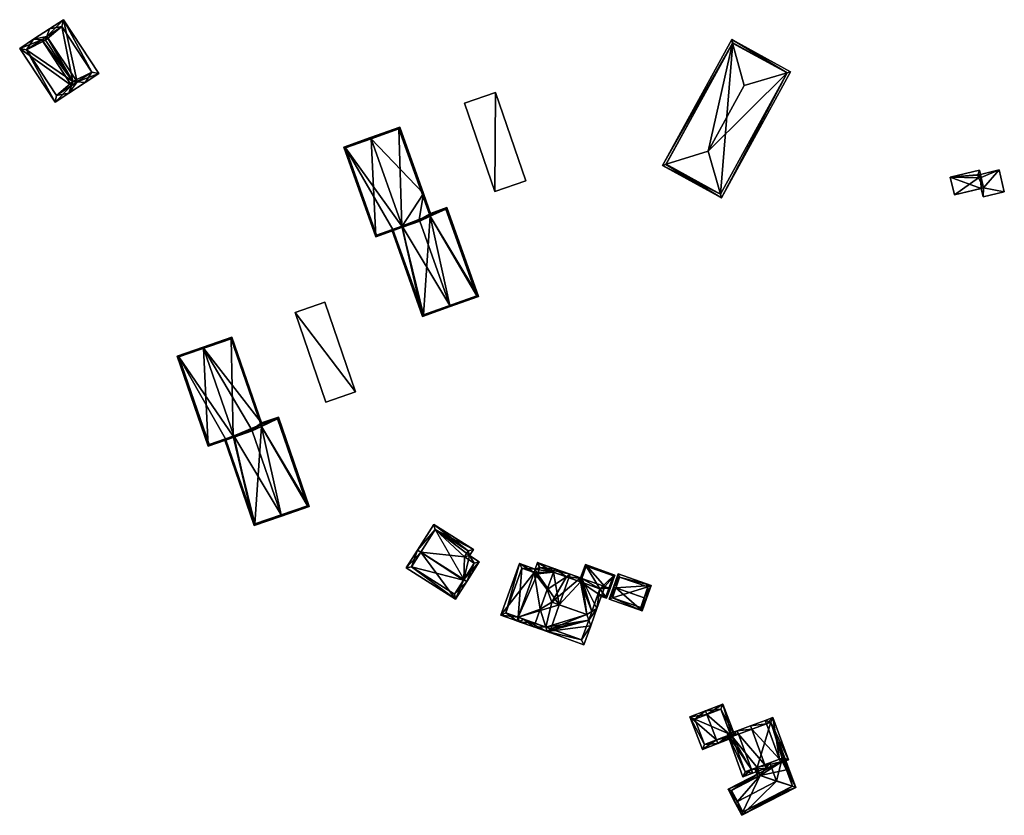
# Model space of a CAD drawing. Header units: inches. Extents: x 2558739 to 2563058, y 1133992 to 1137021.
# Tile 26 of 97: x 2560983 to 2561181, y 1134051 to 1134211. Entities that reach past the tile are written whole.
import ezdxf

# ---------------------------------------------------------------- set-up
doc = ezdxf.new("R2010")
doc.units = ezdxf.units.IN
doc.header["$MEASUREMENT"] = 0
doc.layers.add('Gebaeude Einzelhaus', color=10, linetype='Continuous')
doc.layers.add('Offenes Gebaeude', color=10, linetype='Continuous')

msp = doc.modelspace()

# ---------------------------------------------------------------- meshes
at = {"layer": 'Gebaeude Einzelhaus'}
mesh = msp.add_polyface(dxfattribs=at)
corners = [(2560988.715, 1134207.775, 393.083), (2560987.699, 1134207.104, 393.083), (2560988.469, 1134207.043, 393.44), (2560986.078, 1134207.233, 392.329), (2560989.235, 1134209.318, 392.329), (2560994.802, 1134198.684, 393.04), (2560993.148, 1134196.395, 392.289), (2560996.421, 1134198.555, 392.289), (2560993.665, 1134197.934, 393.04), (2560993.941, 1134198.753, 393.44), (2560999.165, 1134200.366, 390.358), (2560992.038, 1134211.166, 390.358), (2560997.78, 1134200.65, 390.945), (2560991.754, 1134209.781, 390.945), (2560983.275, 1134205.383, 390.358), (2560986.076, 1134207.233, 392.329), (2560990.404, 1134194.583, 390.358), (2560984.661, 1134205.099, 390.945), (2560990.688, 1134195.969, 390.946), (2560993.665, 1134197.934, 379.289), (2560997.78, 1134200.65, 379.289), (2560991.754, 1134209.781, 379.289), (2560987.699, 1134207.104, 379.289), (2560993.941, 1134198.753, 379.289), (2560988.469, 1134207.043, 379.289), (2560984.661, 1134205.099, 379.289), (2560990.688, 1134195.969, 379.289)]
mesh.append_faces([[corners[k] for k in face] for face in [(16, 18, 6), (6, 18, 8), (1, 17, 3), (3, 17, 15), (15, 17, 14), (14, 17, 16), (16, 17, 18), (1, 9, 2), (1, 8, 9), (8, 16, 6), (1, 14, 8), (8, 14, 16), (1, 3, 14), (14, 3, 15), (4, 13, 0), (12, 7, 5), (12, 10, 7), (4, 11, 13), (13, 11, 12), (12, 11, 10), (8, 5, 6), (6, 5, 7), (4, 0, 3), (3, 0, 1), (5, 0, 9), (9, 0, 2), (5, 11, 0), (0, 11, 4), (5, 10, 11), (5, 7, 10), (8, 5, 9), (8, 6, 5), (5, 6, 7), (3, 0, 4), (3, 1, 0), (0, 1, 2)]], dxfattribs={"color": 13})
mesh.append_faces([[corners[k] for k in face] for face in [(25, 23, 26), (26, 23, 19), (22, 24, 25), (25, 24, 23), (8, 18, 19), (19, 18, 26), (18, 17, 26), (26, 17, 25), (17, 22, 25), (17, 1, 22), (21, 23, 24), (21, 24, 22), (20, 23, 21), (19, 23, 20), (0, 13, 1), (1, 13, 22), (22, 13, 21), (13, 12, 21), (21, 12, 20), (12, 19, 20), (5, 8, 12), (12, 8, 19)]], dxfattribs={"color": 41})
mesh = msp.add_polyface(dxfattribs=at)
corners = [(2561124.065, 1134175.431, 399.693), (2561137.934, 1134200.684, 399.693), (2561137.253, 1134200.482, 399.901), (2561121.394, 1134184.779, 402.537), (2561128.613, 1134197.923, 402.537), (2561123.87, 1134176.114, 399.901), (2561112.245, 1134181.923, 399.693), (2561112.935, 1134182.138, 399.908), (2561126.302, 1134206.479, 399.907), (2561126.114, 1134207.175, 399.693), (2561112.925, 1134182.12, 399.899), (2561123.868, 1134176.111, 399.899), (2561137.255, 1134200.486, 399.899), (2561126.311, 1134206.496, 399.899), (2561126.311, 1134206.496, 380.897), (2561137.255, 1134200.486, 380.897), (2561112.925, 1134182.12, 380.897), (2561123.868, 1134176.111, 380.897)]
mesh.append_faces([[corners[k] for k in face] for face in [(7, 10, 6), (13, 8, 9), (7, 6, 8), (8, 6, 9), (1, 2, 12), (1, 12, 9), (9, 12, 13), (0, 11, 5), (6, 10, 0), (0, 10, 11), (0, 2, 1), (0, 5, 2), (7, 8, 6), (6, 8, 9), (7, 3, 8), (8, 3, 4), (8, 2, 9), (9, 2, 1), (8, 4, 2), (7, 5, 3), (7, 6, 5), (5, 6, 0), (0, 2, 5), (5, 2, 3), (3, 2, 4), (0, 1, 2)]], dxfattribs={"color": 13})
mesh.append_faces([[corners[k] for k in face] for face in [(14, 17, 16), (15, 17, 14), (2, 17, 15), (2, 5, 17), (5, 11, 17), (12, 2, 15), (11, 10, 17), (17, 10, 16), (10, 7, 16), (7, 14, 16), (7, 8, 14), (8, 13, 14), (13, 12, 14), (14, 12, 15)]], dxfattribs={"color": 41})
mesh = msp.add_polyface(dxfattribs=at)
corners = [(2561078.569, 1134176.681, 386.211), (2561078.756, 1134196.539, 385.737), (2561072.52, 1134194.413, 386.211), (2561084.804, 1134178.808, 385.737), (2561072.52, 1134194.413, 379.942), (2561078.756, 1134196.539, 379.942), (2561078.569, 1134176.681, 379.942), (2561084.804, 1134178.808, 379.942)]
mesh.append_faces([[corners[k] for k in face] for face in [(3, 1, 0), (0, 1, 2)]], dxfattribs={"color": 13})
mesh.append_faces([[corners[k] for k in face] for face in [(4, 5, 6), (6, 5, 7), (1, 3, 5), (5, 3, 7), (3, 6, 7), (3, 0, 6), (0, 2, 6), (6, 2, 4), (2, 1, 4), (4, 1, 5)]], dxfattribs={"color": 41})
mesh = msp.add_polyface(dxfattribs=at)
corners = [(2561053.764, 1134187.254, 398.061), (2561053.68, 1134187.489, 398.061), (2561048.314, 1134185.576, 395.928), (2561054.723, 1134167.601, 395.928), (2561060.006, 1134169.749, 398.061), (2561060.089, 1134169.515, 398.061), (2561065.53, 1134171.959, 396.014), (2561065.764, 1134172.043, 395.928), (2561065.681, 1134172.279, 395.928), (2561063.441, 1134170.974, 396.805), (2561064.263, 1134176.255, 395.928), (2561059.515, 1134189.57, 395.928), (2561063.524, 1134170.74, 396.805), (2561065.605, 1134171.746, 396.014), (2561054.874, 1134167.921, 396.021), (2561064.344, 1134175.283, 396.014), (2561059.364, 1134189.251, 396.014), (2561059.923, 1134169.719, 398.028), (2561048.634, 1134185.425, 396.022), (2561059.996, 1134169.745, 395.67), (2561059.923, 1134169.719, 395.646), (2561065.529, 1134171.959, 378.983), (2561059.364, 1134189.251, 378.983), (2561048.634, 1134185.425, 378.983), (2561054.874, 1134167.921, 378.983), (2561058.14, 1134169.084, 395.058), (2561058.14, 1134169.084, 378.983), (2561059.923, 1134169.719, 378.983), (2561065.605, 1134171.746, 378.983)]
mesh.append_faces([[corners[k] for k in face] for face in [(1, 18, 2), (2, 18, 14), (1, 0, 18), (4, 5, 17), (17, 5, 14), (14, 5, 3), (9, 12, 4), (4, 12, 5), (10, 16, 11), (11, 16, 1), (1, 16, 0), (8, 15, 10), (10, 15, 16), (8, 6, 15), (8, 7, 6), (2, 14, 3), (6, 9, 13), (9, 4, 12), (12, 4, 5), (0, 11, 1), (9, 10, 4), (4, 10, 0), (0, 10, 11), (6, 8, 9), (9, 8, 10), (6, 7, 8), (0, 3, 4), (4, 3, 5), (0, 2, 3), (0, 1, 2)]], dxfattribs={"color": 13})
mesh.append_faces([[corners[k] for k in face] for face in [(27, 21, 28), (27, 22, 21), (26, 23, 27), (27, 23, 22), (26, 24, 23), (17, 25, 20), (25, 24, 26), (17, 14, 25), (25, 14, 24), (14, 23, 24), (14, 18, 23), (0, 16, 18), (18, 16, 23), (23, 16, 22), (15, 22, 16), (15, 21, 22), (15, 6, 21), (19, 9, 4), (20, 19, 17), (17, 19, 4)]], dxfattribs={"color": 41})
mesh = msp.add_polyface(dxfattribs=at)
corners = [(2561175.634, 1134179.397, 388.94), (2561169.974, 1134179.538, 388.672), (2561170.826, 1134175.992, 389.342), (2561175.492, 1134179.988, 388.828), (2561175.805, 1134180.939, 388.672), (2561176.657, 1134177.393, 389.342), (2561176.146, 1134179.521, 388.94), (2561176.004, 1134180.111, 388.828), (2561176.657, 1134177.393, 388.94), (2561180.803, 1134176.629, 388.94), (2561179.751, 1134181.011, 388.94), (2561176.545, 1134175.606, 388.94), (2561175.492, 1134179.988, 388.94), (2561176.145, 1134177.27, 388.94), (2561169.974, 1134179.538, 384.1), (2561175.805, 1134180.939, 384.1), (2561170.826, 1134175.992, 384.1), (2561176.145, 1134177.27, 384.1), (2561176.004, 1134180.111, 384.1), (2561176.657, 1134177.393, 384.1), (2561179.751, 1134181.011, 384.1), (2561176.545, 1134175.606, 384.1), (2561180.803, 1134176.629, 384.1)]
mesh.append_faces([[corners[k] for k in face] for face in [(11, 8, 13), (6, 12, 0), (8, 10, 6), (6, 10, 12), (11, 9, 8), (8, 9, 10), (4, 3, 7), (0, 5, 6), (0, 2, 5), (4, 1, 3), (3, 1, 0), (0, 1, 2)]], dxfattribs={"color": 13})
mesh.append_faces([[corners[k] for k in face] for face in [(20, 19, 18), (19, 21, 17), (20, 22, 19), (19, 22, 21), (10, 9, 20), (20, 9, 22), (9, 11, 22), (22, 11, 21), (21, 11, 17), (17, 11, 13), (3, 0, 12), (12, 7, 3), (7, 20, 18), (12, 10, 7), (7, 10, 20), (18, 14, 15), (18, 17, 14), (14, 17, 16), (18, 19, 17), (15, 4, 18), (18, 4, 7), (8, 6, 5), (5, 13, 8), (13, 16, 17), (5, 2, 13), (13, 2, 16), (2, 1, 16), (16, 1, 14), (1, 4, 14), (14, 4, 15)]], dxfattribs={"color": 41})
mesh = msp.add_polyface(dxfattribs=at)
corners = [(2561063.524, 1134170.74, 396.805), (2561065.605, 1134171.746, 396.014), (2561063.441, 1134170.974, 396.805), (2561069.557, 1134153.819, 396.806), (2561075.296, 1134155.599, 394.738), (2561068.935, 1134173.439, 394.738), (2561065.764, 1134172.043, 395.928), (2561065.53, 1134171.959, 396.014), (2561069.641, 1134153.584, 396.806), (2561065.681, 1134172.279, 395.928), (2561058.14, 1134169.084, 395.058), (2561057.904, 1134169, 394.98), (2561064.105, 1134151.609, 394.98), (2561059.996, 1134169.745, 395.67), (2561059.923, 1134169.719, 395.646), (2561064.257, 1134151.928, 395.058), (2561068.784, 1134173.119, 394.824), (2561074.977, 1134155.75, 394.824), (2561058.14, 1134169.084, 378.983), (2561064.257, 1134151.928, 378.983), (2561074.977, 1134155.75, 378.983), (2561068.784, 1134173.119, 378.983), (2561065.53, 1134171.959, 378.983), (2561065.605, 1134171.746, 378.983), (2561059.923, 1134169.719, 378.983)]
mesh.append_faces([[corners[k] for k in face] for face in [(9, 16, 6), (17, 8, 3), (16, 4, 17), (17, 4, 8), (9, 5, 16), (16, 5, 4), (15, 11, 10), (15, 12, 11), (15, 8, 12), (15, 3, 8), (13, 0, 2), (13, 3, 0), (10, 12, 14), (14, 12, 13), (13, 12, 3), (3, 12, 8), (10, 11, 12), (6, 5, 9), (4, 3, 8), (7, 1, 6), (6, 1, 5), (5, 1, 4), (4, 1, 3), (3, 1, 0), (0, 1, 2)]], dxfattribs={"color": 13})
mesh.append_faces([[corners[k] for k in face] for face in [(21, 23, 22), (23, 19, 24), (24, 19, 18), (21, 20, 23), (23, 20, 19), (21, 22, 16), (16, 22, 6), (6, 22, 7), (16, 17, 21), (21, 17, 20), (17, 19, 20), (3, 15, 17), (17, 15, 19), (19, 15, 18), (18, 15, 10)]], dxfattribs={"color": 41})
mesh = msp.add_polyface(dxfattribs=at)
corners = [(2561026.215, 1134127.606, 397.242), (2561021.1, 1134125.581, 395.108), (2561026.295, 1134127.373, 397.242), (2561020.144, 1134145.215, 397.242), (2561014.866, 1134143.659, 395.108), (2561020.063, 1134145.45, 397.242), (2561031.652, 1134129.908, 395.195), (2561031.888, 1134129.99, 395.108), (2561031.806, 1134130.226, 395.108), (2561025.866, 1134147.453, 395.108), (2561029.82, 1134128.851, 395.916), (2561029.901, 1134128.616, 395.916), (2561031.783, 1134129.529, 395.195), (2561015.184, 1134143.504, 395.205), (2561021.255, 1134125.899, 395.205), (2561026.129, 1134127.576, 397.207), (2561025.711, 1134147.135, 395.195), (2561026.203, 1134127.602, 394.603), (2561026.129, 1134127.576, 394.576), (2561025.711, 1134147.135, 377.992), (2561031.652, 1134129.908, 377.992), (2561015.184, 1134143.504, 377.992), (2561021.255, 1134125.899, 377.992), (2561024.568, 1134127.039, 394.009), (2561024.568, 1134127.039, 377.992), (2561026.129, 1134127.576, 377.992), (2561031.783, 1134129.529, 377.992)]
mesh.append_faces([[corners[k] for k in face] for face in [(8, 16, 9), (9, 16, 5), (5, 16, 3), (8, 6, 16), (8, 7, 6), (0, 2, 15), (10, 11, 0), (0, 11, 2), (1, 14, 2), (2, 14, 15), (4, 13, 1), (1, 13, 14), (4, 5, 13), (13, 5, 3), (6, 10, 12), (10, 0, 11), (11, 0, 2), (10, 3, 0), (3, 9, 5), (6, 8, 10), (10, 8, 3), (3, 8, 9), (6, 7, 8), (4, 3, 5), (4, 1, 3), (3, 1, 0), (0, 1, 2)]], dxfattribs={"color": 13})
mesh.append_faces([[corners[k] for k in face] for face in [(25, 20, 26), (25, 19, 20), (24, 21, 25), (25, 21, 19), (24, 22, 21), (15, 23, 18), (23, 22, 24), (15, 14, 23), (23, 14, 22), (14, 13, 22), (22, 13, 21), (3, 16, 13), (13, 16, 21), (21, 16, 19), (19, 6, 20), (19, 16, 6), (17, 10, 0), (18, 17, 15), (15, 17, 0)]], dxfattribs={"color": 41})
mesh = msp.add_polyface(dxfattribs=at)
corners = [(2561024.568, 1134127.039, 394.009), (2561024.331, 1134126.957, 393.923), (2561030.3, 1134109.646, 393.923), (2561035.708, 1134111.775, 395.916), (2561035.789, 1134111.54, 395.916), (2561026.203, 1134127.602, 394.603), (2561026.129, 1134127.576, 394.576), (2561029.901, 1134128.616, 395.916), (2561029.82, 1134128.851, 395.916), (2561031.783, 1134129.529, 395.195), (2561041.349, 1134113.456, 393.873), (2561035.166, 1134131.385, 393.873), (2561031.888, 1134129.99, 395.108), (2561031.652, 1134129.908, 395.195), (2561031.806, 1134130.226, 395.108), (2561030.455, 1134109.964, 394.009), (2561041.031, 1134113.611, 393.96), (2561035.011, 1134131.067, 393.96), (2561024.568, 1134127.039, 377.992), (2561030.455, 1134109.964, 377.992), (2561041.031, 1134113.611, 377.992), (2561035.011, 1134131.067, 377.992), (2561031.651, 1134129.908, 377.992), (2561031.651, 1134129.908, 395.195), (2561026.129, 1134127.576, 377.992), (2561031.783, 1134129.529, 377.992)]
mesh.append_faces([[corners[k] for k in face] for face in [(11, 17, 14), (14, 17, 12), (11, 16, 17), (16, 4, 3), (11, 10, 16), (16, 10, 4), (0, 15, 1), (1, 15, 2), (2, 15, 4), (4, 15, 3), (12, 11, 14), (10, 3, 4), (13, 9, 12), (12, 9, 11), (11, 9, 10), (10, 9, 3), (3, 9, 7), (7, 9, 8), (5, 7, 8), (5, 3, 7), (0, 2, 6), (6, 2, 5), (5, 2, 3), (3, 2, 4), (0, 1, 2)]], dxfattribs={"color": 13})
mesh.append_faces([[corners[k] for k in face] for face in [(19, 25, 20), (20, 25, 21), (21, 25, 22), (18, 24, 19), (19, 24, 25), (21, 22, 17), (17, 22, 12), (12, 22, 23), (17, 16, 21), (21, 16, 20), (16, 19, 20), (3, 15, 16), (16, 15, 19), (19, 15, 18), (18, 15, 0)]], dxfattribs={"color": 41})
mesh = msp.add_polyface(dxfattribs=at)
corners = [(2561070.715, 1134094.836, 385.819), (2561072.994, 1134098.423, 388.176), (2561072.364, 1134098.822, 388.176), (2561063.734, 1134104.311, 388.176), (2561060.821, 1134101.126, 385.819), (2561063.101, 1134104.713, 388.176), (2561061.856, 1134101.356, 386.235), (2561070.485, 1134095.871, 386.235), (2561072.283, 1134098.695, 388.092), (2561066.596, 1134108.813, 385.686), (2561074.293, 1134104.808, 385.336), (2561066.366, 1134109.848, 385.336), (2561073.518, 1134103.589, 386.011), (2561063.734, 1134104.31, 388.176), (2561075.484, 1134102.338, 386.011), (2561072.995, 1134098.421, 388.176), (2561072.483, 1134103.359, 386.361), (2561073.258, 1134104.578, 385.686), (2561074.449, 1134102.108, 386.361), (2561063.734, 1134104.311, 377.463), (2561061.856, 1134101.356, 377.463), (2561070.485, 1134095.871, 377.463), (2561072.283, 1134098.695, 377.463), (2561072.364, 1134098.822, 377.463), (2561074.449, 1134102.108, 377.463), (2561072.483, 1134103.359, 377.463), (2561073.258, 1134104.578, 377.463), (2561066.596, 1134108.813, 377.463), (2561063.734, 1134104.31, 377.463)]
mesh.append_faces([[corners[k] for k in face] for face in [(18, 1, 2), (18, 15, 1), (18, 14, 15), (18, 12, 14), (11, 9, 5), (5, 9, 13), (12, 17, 10), (10, 17, 11), (11, 17, 9), (18, 16, 12), (12, 16, 17), (14, 1, 15), (12, 2, 14), (14, 2, 1), (12, 9, 2), (9, 5, 13), (9, 11, 5), (12, 10, 9), (9, 10, 11), (1, 8, 2), (0, 7, 1), (1, 7, 8), (3, 6, 5), (5, 6, 4), (4, 6, 0), (0, 6, 7), (0, 3, 4), (4, 3, 5), (0, 2, 3), (0, 1, 2)]], dxfattribs={"color": 13})
mesh.append_faces([[corners[k] for k in face] for face in [(25, 27, 26), (25, 28, 27), (25, 23, 28), (25, 24, 23), (9, 28, 13), (9, 27, 28), (9, 17, 27), (27, 17, 26), (17, 25, 26), (17, 16, 25), (16, 18, 25), (25, 18, 24), (2, 23, 18), (18, 23, 24), (19, 22, 20), (20, 22, 21), (19, 23, 22), (8, 7, 22), (22, 7, 21), (8, 23, 2), (8, 22, 23), (7, 6, 21), (21, 6, 20), (19, 6, 3), (19, 20, 6)]], dxfattribs={"color": 41})
mesh = msp.add_polyface(dxfattribs=at)
corners = [(2561088.832, 1134089.224, 385.696), (2561086.433, 1134089.283, 386.951), (2561089.108, 1134088.329, 385.387), (2561086.685, 1134089.989, 386.951), (2561089.81, 1134088.875, 385.124), (2561089.558, 1134088.169, 385.124), (2561087.708, 1134092.857, 386.951), (2561092.942, 1134099.329, 385.433), (2561090.599, 1134100.961, 386.951), (2561090.347, 1134100.255, 386.951), (2561093.723, 1134099.846, 385.124), (2561089.11, 1134096.787, 386.951), (2561093.471, 1134099.14, 385.124), (2561087.178, 1134102.181, 385.124), (2561086.72, 1134100.9, 385.124), (2561086.468, 1134100.194, 385.124), (2561083.263, 1134091.21, 385.124), (2561083.504, 1134090.328, 385.387), (2561083.011, 1134090.504, 385.124), (2561090.019, 1134094.248, 387.811), (2561087.708, 1134092.858, 386.951), (2561084.335, 1134090.828, 385.696), (2561086.685, 1134089.99, 386.951), (2561090.389, 1134100.24, 386.927), (2561087.174, 1134099.942, 385.501), (2561087.577, 1134101.069, 385.501), (2561087.632, 1134101.223, 385.501), (2561097.427, 1134090.631, 387.433), (2561097.825, 1134089.518, 387.056), (2561099.056, 1134092.969, 387.056), (2561098.043, 1134092.359, 387.433), (2561097.028, 1134091.748, 387.811), (2561095.811, 1134099.101, 385.124), (2561096.047, 1134099.017, 385.124), (2561100.631, 1134097.383, 385.124), (2561099.058, 1134092.969, 387.056), (2561087.632, 1134101.223, 385.433), (2561087.577, 1134101.068, 385.501), (2561099.673, 1134096.928, 385.433), (2561083.536, 1134102.036, 384.018), (2561079.829, 1134091.639, 384.018), (2561083.991, 1134101.078, 384.263), (2561080.787, 1134092.093, 384.263), (2561096.466, 1134085.705, 385.387), (2561096.012, 1134086.663, 385.696), (2561083.263, 1134091.21, 378.069), (2561089.81, 1134088.875, 378.069), (2561090.389, 1134100.24, 378.069), (2561093.471, 1134099.14, 378.069), (2561087.632, 1134101.223, 378.069), (2561087.174, 1134099.942, 378.069), (2561086.469, 1134100.194, 378.069), (2561091.534, 1134093.708, 378.069), (2561098.043, 1134092.359, 378.069), (2561097.427, 1134090.631, 378.069), (2561097.028, 1134091.748, 378.069), (2561099.305, 1134095.897, 384.219), (2561099.305, 1134095.897, 378.069), (2561099.673, 1134096.928, 384.756), (2561095.795, 1134098.311, 384.756), (2561095.795, 1134098.311, 378.069), (2561099.673, 1134096.928, 378.069), (2561083.991, 1134101.078, 378.069), (2561080.787, 1134092.093, 378.069), (2561096.012, 1134086.663, 378.069)]
mesh.append_faces([[corners[k] for k in face] for face in [(0, 2, 21), (21, 2, 17), (0, 44, 2), (2, 44, 43), (43, 44, 28), (28, 44, 27), (27, 2, 28), (28, 2, 43), (31, 0, 27), (27, 0, 2), (31, 19, 0), (0, 19, 6), (39, 42, 40), (40, 42, 18), (18, 42, 16), (15, 41, 14), (14, 41, 39), (39, 41, 42), (15, 40, 16), (16, 40, 18), (14, 39, 15), (15, 39, 40), (10, 36, 13), (33, 7, 32), (32, 7, 10), (10, 7, 36), (30, 38, 29), (29, 38, 35), (35, 38, 34), (34, 38, 33), (33, 38, 7), (13, 36, 37), (7, 32, 10), (33, 29, 34), (34, 29, 35), (33, 30, 29), (32, 31, 33), (33, 31, 30), (11, 19, 7), (7, 19, 32), (32, 19, 31), (30, 29, 27), (27, 29, 28), (27, 30, 31), (27, 29, 30), (27, 28, 29), (23, 9, 8), (26, 8, 9), (26, 13, 8), (25, 14, 26), (26, 14, 13), (25, 24, 14), (14, 24, 15), (7, 10, 12), (23, 8, 7), (7, 8, 10), (0, 1, 22), (0, 2, 1), (0, 4, 2), (2, 4, 5), (21, 17, 16), (16, 17, 18), (21, 1, 17), (21, 22, 1), (19, 11, 20), (3, 17, 1), (6, 16, 3), (3, 16, 17), (17, 16, 18), (9, 15, 11), (11, 15, 6), (6, 15, 16), (9, 14, 15), (9, 13, 14), (9, 8, 13), (10, 7, 12), (7, 9, 11), (10, 8, 7), (7, 8, 9), (3, 0, 6), (0, 2, 4), (4, 2, 5), (3, 1, 0), (0, 1, 2)]], dxfattribs={"color": 13})
mesh.append_faces([[corners[k] for k in face] for face in [(64, 46, 54), (54, 46, 55), (55, 46, 52), (27, 44, 54), (54, 44, 64), (0, 4, 44), (44, 4, 64), (64, 4, 46), (45, 62, 51), (45, 63, 62), (16, 42, 45), (45, 42, 63), (42, 41, 63), (63, 41, 62), (51, 41, 15), (51, 62, 41), (55, 60, 53), (53, 60, 57), (57, 60, 61), (55, 52, 60), (60, 52, 48), (48, 59, 60), (59, 38, 58), (59, 7, 38), (48, 12, 59), (59, 12, 7), (30, 56, 38), (38, 56, 58), (30, 53, 56), (56, 53, 57), (53, 54, 55), (30, 27, 53), (53, 27, 54), (47, 50, 49), (50, 45, 51), (47, 52, 50), (50, 52, 45), (45, 52, 46), (47, 48, 52), (15, 50, 51), (15, 24, 50), (25, 36, 24), (24, 36, 50), (50, 36, 49), (25, 26, 36), (7, 36, 23), (23, 36, 9), (9, 36, 26), (7, 47, 36), (36, 47, 49), (7, 12, 47), (47, 12, 48), (0, 46, 4), (22, 21, 0), (0, 21, 46), (46, 21, 45), (45, 21, 16)]], dxfattribs={"color": 41})
mesh = msp.add_polyface(dxfattribs=at)
corners = [(2561099.305, 1134095.897, 384.219), (2561099.221, 1134095.662, 384.097), (2561101.026, 1134095.018, 384.097), (2561101.495, 1134097.075, 385.124), (2561101.73, 1134096.991, 385.124), (2561099.673, 1134096.928, 384.756), (2561100.631, 1134097.383, 385.124), (2561096.047, 1134099.017, 385.124), (2561095.559, 1134098.395, 384.757), (2561095.811, 1134099.101, 385.124), (2561095.795, 1134098.311, 384.756), (2561102.691, 1134099.684, 383.946), (2561096.773, 1134101.795, 383.946), (2561100.875, 1134095.337, 384.219), (2561101.495, 1134097.076, 385.124), (2561102.372, 1134099.532, 384.049), (2561096.924, 1134101.476, 384.049), (2561100.875, 1134095.337, 378.069), (2561102.372, 1134099.532, 378.069), (2561096.924, 1134101.476, 378.069), (2561095.795, 1134098.311, 378.069), (2561099.305, 1134095.897, 378.069), (2561099.673, 1134096.928, 378.069)]
mesh.append_faces([[corners[k] for k in face] for face in [(14, 15, 4), (11, 16, 12), (12, 16, 9), (9, 16, 7), (11, 15, 16), (11, 4, 15), (14, 4, 13), (13, 4, 2), (2, 1, 13), (13, 1, 0), (9, 7, 8), (8, 7, 10), (6, 12, 7), (7, 12, 9), (3, 11, 6), (6, 11, 12), (3, 4, 11), (5, 7, 10), (10, 7, 8), (8, 7, 9), (5, 6, 7), (5, 3, 6), (0, 2, 5), (5, 2, 3), (3, 2, 4), (0, 1, 2)]], dxfattribs={"color": 13})
mesh.append_faces([[corners[k] for k in face] for face in [(18, 22, 19), (19, 22, 20), (18, 17, 22), (22, 17, 21), (17, 13, 21), (21, 13, 0), (7, 16, 10), (10, 16, 20), (20, 16, 19), (16, 15, 19), (19, 15, 18), (15, 17, 18), (15, 13, 17), (15, 14, 13)]], dxfattribs={"color": 41})
mesh = msp.add_polyface(dxfattribs=at)
corners = [(2561102.871, 1134097.097, 385.396), (2561102.398, 1134097.26, 385.396), (2561101.558, 1134094.825, 383.939), (2561108.176, 1134092.54, 383.939), (2561108.545, 1134095.139, 385.396), (2561109.016, 1134094.976, 385.396), (2561109.93, 1134097.623, 383.939), (2561103.311, 1134099.906, 383.939), (2561107.868, 1134093.176, 384.222), (2561102.194, 1134095.135, 384.222), (2561109.295, 1134097.314, 384.199), (2561103.621, 1134099.271, 384.199), (2561103.621, 1134099.271, 378.819), (2561109.295, 1134097.314, 378.819), (2561102.194, 1134095.135, 378.819), (2561107.868, 1134093.176, 378.819)]
mesh.append_faces([[corners[k] for k in face] for face in [(0, 9, 1), (11, 0, 1), (1, 9, 2), (7, 11, 1), (10, 11, 6), (6, 11, 7), (8, 4, 5), (5, 4, 10), (5, 10, 6), (9, 8, 3), (2, 9, 3), (3, 8, 5), (0, 7, 1), (5, 6, 4), (4, 6, 0), (0, 6, 7), (0, 3, 4), (4, 3, 5), (0, 2, 3), (0, 1, 2)]], dxfattribs={"color": 13})
mesh.append_faces([[corners[k] for k in face] for face in [(13, 15, 14), (13, 14, 12), (8, 15, 4), (10, 15, 13), (4, 15, 10), (14, 15, 9), (9, 15, 8), (0, 14, 9), (12, 14, 11), (11, 14, 0), (13, 12, 10), (10, 12, 11)]], dxfattribs={"color": 41})
mesh = msp.add_polyface(dxfattribs=at)
corners = [(2561123.083, 1134066.587, 385.644), (2561117.731, 1134071.226, 384.379), (2561120.253, 1134064.691, 384.379), (2561121.101, 1134071.723, 385.644), (2561120.831, 1134072.423, 385.644), (2561123.353, 1134065.888, 385.644), (2561126.202, 1134067.288, 384.578), (2561126.299, 1134067.024, 384.58), (2561124.334, 1134073.774, 384.379), (2561126.757, 1134067.493, 384.379), (2561118.701, 1134070.797, 384.665), (2561120.682, 1134065.661, 384.664), (2561123.07, 1134066.582, 385.639), (2561125.885, 1134067.669, 384.632), (2561123.904, 1134072.804, 384.632), (2561120.682, 1134065.661, 378.396), (2561125.885, 1134067.669, 378.396), (2561123.904, 1134072.804, 378.396), (2561118.701, 1134070.797, 378.396)]
mesh.append_faces([[corners[k] for k in face] for face in [(12, 0, 5), (9, 14, 8), (8, 14, 4), (4, 14, 3), (5, 13, 7), (7, 13, 6), (6, 13, 9), (9, 13, 14), (5, 0, 13), (1, 11, 2), (2, 11, 5), (5, 11, 12), (4, 10, 1), (1, 10, 11), (4, 3, 10), (3, 8, 4), (0, 6, 3), (3, 6, 8), (8, 6, 9), (0, 5, 6), (6, 5, 7), (0, 2, 5), (4, 1, 3), (3, 1, 0), (0, 1, 2)]], dxfattribs={"color": 13})
mesh.append_faces([[corners[k] for k in face] for face in [(16, 18, 17), (16, 15, 18), (11, 18, 15), (11, 10, 18), (3, 18, 10), (3, 17, 18), (3, 14, 17), (14, 13, 17), (17, 13, 16), (12, 13, 0), (12, 16, 13), (12, 15, 16), (12, 11, 15)]], dxfattribs={"color": 41})
mesh = msp.add_polyface(dxfattribs=at)
corners = [(2561135.689, 1134062.711, 388.725), (2561137.524, 1134062.588, 387.777), (2561134.39, 1134071.101, 387.777), (2561135.948, 1134062.006, 388.725), (2561133.072, 1134069.818, 388.726), (2561132.813, 1134070.521, 388.726), (2561132.749, 1134061.629, 390.778), (2561133.008, 1134060.925, 390.778), (2561130.133, 1134068.735, 390.778), (2561129.874, 1134069.439, 390.778), (2561130.061, 1134060.639, 388.725), (2561130.32, 1134059.935, 388.725), (2561127.445, 1134067.746, 388.725), (2561127.186, 1134068.45, 388.725), (2561125.239, 1134067.733, 387.619), (2561128.373, 1134059.218, 387.619), (2561133.945, 1134070.139, 388.201), (2561126.202, 1134067.288, 388.019), (2561128.817, 1134060.181, 388.019), (2561130.037, 1134060.63, 388.711), (2561136.561, 1134063.032, 388.201), (2561130.037, 1134060.63, 378.396), (2561136.263, 1134062.922, 387.32), (2561136.561, 1134063.032, 387.209), (2561133.759, 1134062.001, 388.252), (2561131.209, 1134061.062, 387.318), (2561131.209, 1134061.062, 378.396), (2561136.263, 1134062.922, 378.396), (2561136.561, 1134063.032, 378.396), (2561133.945, 1134070.139, 378.396), (2561126.202, 1134067.288, 378.396), (2561126.202, 1134067.288, 384.578), (2561128.817, 1134060.181, 378.396)]
mesh.append_faces([[corners[k] for k in face] for face in [(20, 16, 1), (0, 20, 3), (6, 0, 3), (3, 20, 1), (10, 6, 7), (7, 6, 3), (11, 18, 19), (19, 10, 11), (11, 10, 7), (15, 18, 11), (17, 18, 14), (14, 18, 15), (12, 17, 13), (8, 12, 13), (13, 17, 14), (4, 8, 9), (9, 8, 13), (16, 4, 5), (5, 4, 9), (1, 16, 2), (2, 16, 5), (10, 15, 11), (13, 14, 12), (12, 14, 10), (10, 14, 15), (12, 8, 13), (13, 8, 9), (10, 6, 12), (12, 6, 8), (11, 7, 10), (10, 7, 6), (8, 4, 9), (9, 4, 5), (6, 0, 8), (8, 0, 4), (7, 3, 6), (6, 3, 0), (0, 2, 4), (4, 2, 5), (3, 1, 0), (0, 1, 2)]], dxfattribs={"color": 13})
mesh.append_faces([[corners[k] for k in face] for face in [(26, 29, 27), (27, 29, 28), (21, 30, 26), (26, 30, 29), (21, 32, 30), (19, 18, 21), (21, 18, 32), (31, 18, 17), (31, 32, 18), (31, 30, 32), (4, 12, 8), (29, 31, 16), (16, 31, 4), (4, 31, 12), (12, 31, 17), (29, 30, 31), (16, 23, 29), (29, 23, 28), (16, 20, 23), (23, 27, 28), (23, 22, 27), (25, 21, 26), (25, 10, 21), (24, 6, 25), (25, 6, 10), (22, 0, 24), (24, 0, 6), (23, 20, 22), (22, 20, 0), (10, 19, 21)]], dxfattribs={"color": 41})
mesh = msp.add_polyface(dxfattribs=at)
corners = [(2561127.256, 1134054.231, 388.251), (2561126.813, 1134054.001, 388.251), (2561128.128, 1134051.464, 387.146), (2561138.278, 1134057.289, 387.339), (2561138.948, 1134057.073, 387.146), (2561135.119, 1134058.308, 388.252), (2561125.421, 1134056.685, 387.146), (2561131.799, 1134059.461, 387.318), (2561131.635, 1134059.906, 387.146), (2561137.112, 1134060.615, 387.146), (2561138.325, 1134057.314, 387.319), (2561128.341, 1134052.138, 387.34), (2561126.095, 1134056.471, 387.329), (2561131.809, 1134059.433, 387.329), (2561138.326, 1134057.314, 387.318), (2561138.326, 1134057.314, 387.321), (2561136.561, 1134063.032, 387.209), (2561136.263, 1134062.922, 387.32), (2561135.654, 1134066.021, 387.146), (2561135.487, 1134065.949, 387.209), (2561133.759, 1134062.001, 388.252), (2561135.201, 1134055.694, 387.146), (2561131.209, 1134061.062, 387.318), (2561130.74, 1134060.889, 387.146), (2561131.361, 1134059.201, 387.146), (2561131.809, 1134059.433, 387.318), (2561131.809, 1134059.433, 378.396), (2561131.635, 1134059.906, 378.396), (2561126.095, 1134056.471, 378.396), (2561128.341, 1134052.138, 378.396), (2561138.326, 1134057.314, 378.396), (2561137.112, 1134060.615, 378.396), (2561137.11, 1134060.618, 378.396), (2561136.241, 1134062.294, 378.396), (2561136.263, 1134062.922, 378.396), (2561131.209, 1134061.062, 378.396)]
mesh.append_faces([[corners[k] for k in face] for face in [(24, 7, 25), (24, 23, 7), (7, 23, 22), (3, 4, 21), (16, 15, 17), (16, 4, 15), (19, 18, 16), (16, 18, 4), (25, 7, 24), (24, 7, 23), (23, 7, 22), (22, 7, 20), (20, 7, 5), (3, 21, 4), (3, 4, 15), (5, 17, 20), (16, 18, 19), (16, 4, 18), (5, 15, 17), (17, 15, 16), (16, 15, 4), (5, 3, 15), (14, 9, 4), (12, 7, 13), (12, 8, 7), (12, 6, 8), (12, 1, 6), (12, 0, 1), (1, 11, 2), (2, 11, 4), (4, 11, 3), (1, 0, 11), (4, 9, 10), (7, 0, 5), (8, 6, 7), (7, 6, 0), (0, 6, 1), (0, 2, 5), (5, 2, 3), (3, 2, 4), (0, 1, 2)]], dxfattribs={"color": 13})
mesh.append_faces([[corners[k] for k in face] for face in [(32, 33, 34), (34, 33, 35), (35, 33, 27), (27, 8, 35), (35, 8, 22), (22, 8, 7), (10, 9, 15), (15, 9, 17), (17, 9, 34), (34, 9, 32), (32, 9, 31), (10, 15, 3), (28, 26, 29), (29, 26, 30), (30, 26, 31), (31, 26, 32), (32, 26, 33), (33, 26, 27), (31, 32, 9), (14, 30, 9), (9, 30, 31), (3, 30, 14), (29, 3, 11), (29, 30, 3), (0, 12, 11), (11, 12, 29), (29, 12, 28), (25, 12, 13), (25, 28, 12), (25, 26, 28), (7, 25, 13), (7, 8, 25), (25, 8, 26), (26, 8, 27)]], dxfattribs={"color": 41})
at = {"layer": 'Offenes Gebaeude'}
mesh = msp.add_polyface(dxfattribs=at)
corners = [(2561050.636, 1134136.45, 384.166), (2561038.519, 1134152.415, 384.561), (2561044.684, 1134134.411, 384.561), (2561044.471, 1134154.454, 384.166), (2561044.684, 1134134.411, 384.461), (2561050.636, 1134136.45, 384.066), (2561044.471, 1134154.454, 384.066), (2561038.519, 1134152.415, 384.461)]
mesh.append_faces([[corners[k] for k in face] for face in [(3, 1, 0), (0, 1, 2)]], dxfattribs={"color": 13})
mesh.append_faces([[corners[k] for k in face] for face in [(5, 7, 6), (4, 7, 5), (2, 7, 4), (1, 7, 2), (6, 7, 3), (3, 7, 1), (5, 6, 0), (0, 6, 3), (4, 5, 0), (2, 4, 0)]], dxfattribs={"color": 41})

doc.saveas('drawing.dxf')
